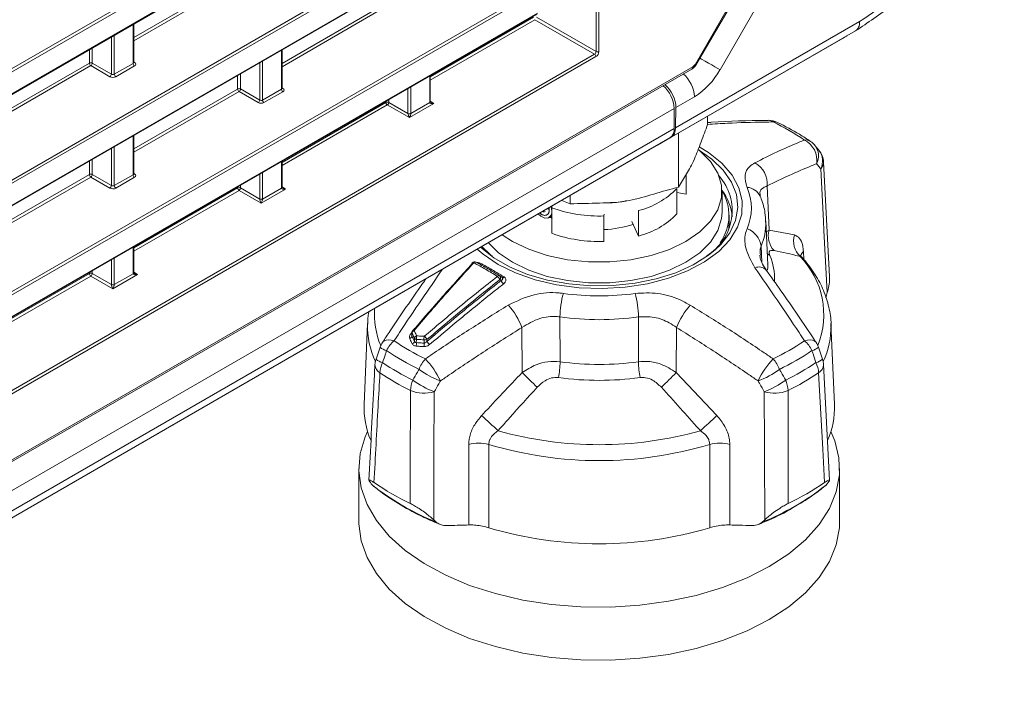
# Model space of a CAD drawing. Header units: millimetres. Extents: x 0 to 1118, y 0 to 864.
# Tile 88 of 156: x 1007 to 1031, y 293 to 309. Entities that reach past the tile are written whole.
import ezdxf

# ---------------------------------------------------------------- set-up
doc = ezdxf.new("R2010")
doc.units = ezdxf.units.MM

msp = doc.modelspace()

# ---------------------------------------------------------------- linework, layer by layer
at = {"color": 9, "linetype": 'Continuous', "lineweight": 0}
for p, q in [((876.84, 232.82), (1024.903, 318.295)), ((1024.938, 318.234), (876.875, 232.759)), ((876.875, 232.227), (1024.938, 317.702)), ((1023.704, 308.069), (1027.391, 314.455)), ((1027.822, 314.025), (1024.303, 307.93)), ((962.027, 279.273), (1019.621, 312.521)), ((1019.656, 312.461), (962.05, 279.205)), ((962.412, 278.882), (1019.656, 311.928)), ((1009.974, 308.716), (1012.513, 310.182)), ((1012.548, 310.122), (1009.974, 308.636)), ((1021.272, 308.372), (1021.272, 310.08)), ((1021.342, 310.081), (1021.342, 308.373)), ((1019.632, 309.722), (962.412, 276.691)), ((962.483, 276.812), (1019.597, 309.783)), ((1013.598, 308.084), (1016.137, 309.55)), ((1016.172, 309.49), (1013.598, 308.004)), ((961.961, 275.898), (1019.842, 309.312)), ((1009.959, 308.085), (1009.959, 309.038)), ((1017.221, 307.758), (1019.744, 309.214)), ((1019.779, 309.153), (1017.221, 307.677)), ((1021.237, 308.311), (1019.779, 309.153)), ((1019.814, 309.214), (1021.272, 308.372)), ((1023.216, 306.51), (1027.715, 309.107)), ((1009.498, 308.772), (1009.498, 307.819)), ((1009.428, 307.82), (1009.428, 308.731)), ((880.506, 227.069), (1021.237, 308.311)), ((1008.889, 308.09), (1008.889, 308.42)), ((1008.959, 308.46), (1008.959, 308.091)), ((1013.583, 307.453), (1013.583, 308.406)), ((1021.271, 308.25), (880.541, 227.008)), ((1006.35, 306.624), (1008.889, 308.09)), ((1008.924, 308.03), (1006.35, 306.544)), ((1009.393, 307.759), (1008.924, 308.03)), ((1008.959, 308.091), (1009.428, 307.82)), ((1009.498, 307.819), (1009.959, 308.085)), ((1009.994, 308.024), (1009.533, 307.758)), ((1009.974, 308.12), (1009.995, 308.106)), ((1013.052, 307.188), (1013.052, 308.099)), ((1013.122, 308.14), (1013.122, 307.187)), ((878.171, 224.025), (1023.641, 308.003)), ((1012.513, 307.458), (1012.513, 307.788)), ((1012.583, 307.828), (1012.583, 307.459)), ((1017.207, 307.127), (1017.207, 307.774)), ((1009.974, 305.992), (1012.513, 307.458)), ((1012.548, 307.397), (1009.974, 305.911)), ((1013.017, 307.127), (1012.548, 307.397)), ((1012.583, 307.459), (1013.052, 307.188)), ((1013.122, 307.187), (1013.583, 307.453)), ((1013.618, 307.392), (1013.157, 307.126)), ((1013.598, 307.488), (1013.619, 307.474)), ((1016.676, 306.861), (1016.676, 307.467)), ((1016.746, 307.508), (1016.746, 306.861)), ((1013.598, 305.665), (1016.137, 307.131)), ((1016.172, 307.071), (1013.598, 305.585)), ((1016.137, 307.131), (1016.137, 307.156)), ((1016.711, 306.759), (1016.172, 307.071)), ((1016.207, 307.196), (1016.207, 307.132)), ((1016.207, 307.132), (1016.676, 306.861)), ((1017.311, 307.105), (1016.711, 306.759)), ((1016.746, 306.86), (1017.207, 307.126)), ((1017.221, 307.161), (1017.311, 307.105)), ((1023.678, 307.27), (1023.224, 307.008)), ((878.808, 223.639), (1023.181, 306.984)), ((878.808, 223.145), (1023.181, 306.49)), ((878.704, 222.916), (1023.078, 306.261)), ((1009.959, 305.361), (1009.959, 306.314)), ((1009.428, 305.096), (1009.428, 306.007)), ((1009.498, 306.048), (1009.498, 305.095)), ((1008.889, 305.366), (1008.889, 305.696)), ((1008.959, 305.736), (1008.959, 305.367)), ((1013.583, 305.035), (1013.583, 305.682)), ((1009.974, 305.396), (1009.995, 305.382)), ((1013.052, 304.769), (1013.052, 305.375)), ((1013.122, 305.416), (1013.122, 304.769)), ((1006.35, 303.9), (1008.889, 305.366)), ((1008.924, 305.305), (1006.35, 303.819)), ((1009.393, 305.035), (1008.924, 305.305)), ((1008.959, 305.367), (1009.428, 305.096)), ((1009.498, 305.095), (1009.959, 305.361)), ((1009.994, 305.3), (1009.533, 305.034)), ((1009.974, 303.573), (1012.513, 305.039)), ((1012.548, 304.978), (1009.974, 303.492)), ((1012.513, 305.039), (1012.513, 305.064)), ((1013.087, 304.667), (1012.548, 304.978)), ((1012.583, 305.104), (1012.583, 305.04)), ((1012.583, 305.04), (1013.052, 304.769)), ((1013.687, 305.013), (1013.087, 304.667)), ((1013.122, 304.768), (1013.583, 305.034)), ((1013.598, 305.069), (1013.687, 305.013)), ((1025.455, 305.087), (1025.504, 304.011)), ((1025.433, 303.963), (1025.504, 304.011)), ((1025.504, 304.011), (1026.126, 303.889)), ((1009.959, 302.943), (1009.959, 303.589)), ((1025.308, 303.615), (1025.326, 303.216)), ((1026.342, 303.488), (1026.352, 303.29)), ((1009.428, 302.677), (1009.428, 303.283)), ((1009.498, 303.323), (1009.498, 302.677)), ((1026.26, 303.365), (1026.294, 303.351)), ((1008.889, 302.947), (1008.889, 302.972)), ((1008.959, 303.012), (1008.959, 302.948)), ((1009.974, 302.977), (1010.063, 302.921)), ((1006.35, 301.481), (1008.889, 302.947)), ((1008.924, 302.886), (1006.35, 301.4)), ((1009.463, 302.575), (1008.924, 302.886)), ((1008.959, 302.948), (1009.428, 302.677)), ((1010.063, 302.921), (1009.463, 302.575)), ((1009.498, 302.676), (1009.959, 302.942)), ((1018.952, 302.775), (1018.922, 302.798)), ((1020.391, 301.886), (1020.394, 300.79)), ((1022.309, 300.79), (1022.312, 301.886)), ((1019.468, 300.527), (1019.461, 301.627)), ((1023.242, 301.627), (1023.235, 300.527)), ((1016.745, 301.475), (1016.77, 301.504)), ((1016.774, 301.497), (1016.77, 301.419)), ((1016.834, 301.284), (1016.836, 301.364)), ((1016.883, 301.337), (1016.88, 301.257)), ((1017.07, 301.246), (1017.069, 301.327)), ((1017.14, 301.334), (1017.14, 301.289)), ((1023.235, 300.527), (1024.227, 299.473)), ((1018.162, 296.8), (1018.16, 298.765)), ((1024.543, 298.765), (1024.541, 296.8))]:
    msp.add_line(p, q, dxfattribs=at)
at = {"color": 7, "linetype": 'Continuous', "lineweight": 15}
for p, q in [((876.864, 232.204), (1024.927, 317.679)), ((1023.723, 308.057), (1027.411, 314.444)), ((962.467, 278.897), (1019.646, 311.906)), ((961.987, 275.896), (1019.831, 309.289)), ((1009.974, 308.106), (1009.974, 309.046)), ((1027.612, 308.878), (1023.108, 306.278)), ((1027.403, 308.757), (1027.612, 308.878)), ((1022.8, 306.101), (1027.309, 308.703)), ((1013.598, 307.474), (1013.598, 308.414)), ((878.145, 223.968), (1023.615, 307.946)), ((1017.221, 307.148), (1017.221, 307.782)), ((1023.181, 306.984), (1023.181, 306.49)), ((1023.224, 307.008), (1023.216, 306.51)), ((1024.001, 306.794), (1024.001, 306.592)), ((1023.291, 306.384), (1023.291, 305.062)), ((1009.974, 305.382), (1009.974, 306.322)), ((1023.078, 306.261), (1022.754, 306.074)), ((1022.779, 306.088), (1023.108, 306.278)), ((1022.79, 306.094), (1022.8, 306.101)), ((878.381, 222.729), (1022.754, 306.074)), ((1022.779, 306.088), (1022.79, 306.094)), ((1026.718, 305.96), (1026.618, 306.08)), ((1013.598, 305.056), (1013.598, 305.69)), ((1026.98, 302.877), (1026.833, 305.669)), ((1023.473, 305.365), (1023.473, 304.89)), ((1023.477, 304.957), (1023.477, 305.371)), ((1023.247, 304.402), (1023.247, 305.024)), ((1023.473, 304.89), (1023.247, 304.925)), ((1023.477, 304.957), (1023.473, 304.89)), ((1024.352, 304.447), (1024.352, 304.957)), ((1020.435, 304.735), (1020.642, 304.652)), ((1020.642, 304.854), (1020.642, 304.652)), ((1020.089, 304.535), (1020.128, 304.513)), ((1020.174, 304.585), (1020.195, 304.477)), ((1020.175, 304.585), (1020.195, 304.474)), ((1020.191, 304.552), (1020.191, 303.93)), ((1022.312, 304.485), (1022.312, 303.863)), ((1020.092, 304.302), (1020.141, 304.314)), ((1020.158, 304.321), (1020.199, 304.296)), ((1020.16, 304.321), (1020.191, 304.339)), ((1021.467, 304.354), (1021.468, 304.395)), ((1021.467, 303.732), (1021.467, 304.354)), ((1022.312, 303.863), (1022.146, 304.222)), ((1024.527, 304.192), (1024.527, 304.373)), ((1025.468, 303.16), (1025.422, 304.228)), ((1009.974, 302.964), (1009.974, 303.598)), ((1018.343, 303.224), (1018.339, 303.226)), ((1025.468, 303.16), (1025.466, 303.188)), ((1018.977, 302.846), (1018.921, 302.889)), ((1026.885, 302.353), (1026.923, 302.48)), ((1015.688, 301.726), (1015.603, 299.744)), ((1027.1, 299.744), (1027.015, 301.726)), ((1027.015, 301.726), (1027.016, 301.686)), ((1016.77, 301.512), (1016.767, 301.443)), ((1015.996, 301.146), (1015.897, 300.853)), ((1026.807, 300.853), (1026.707, 301.146)), ((1026.981, 297.895), (1026.833, 300.719)), ((1015.478, 298.18), (1015.478, 296.883)), ((1027.225, 296.883), (1027.225, 298.18)), ((1015.818, 297.764), (1015.78, 297.809)), ((1015.818, 297.764), (1015.887, 297.71)), ((1015.833, 297.752), (1015.912, 297.69)), ((1026.923, 297.809), (1026.885, 297.764)), ((1017.306, 296.928), (1017.377, 296.864)), ((1025.326, 296.864), (1025.397, 296.928))]:
    msp.add_line(p, q, dxfattribs=at)
at = {"color": 9, "linetype": 'Continuous', "lineweight": 0, "flags": 128}
for points in [[(1023.704, 308.069), (1023.714, 308.063), (1023.721, 308.059), (1023.723, 308.057), (1023.723, 308.057)], [(1024.303, 307.93), (1024.247, 307.962), (1024.18, 308.001), (1024.104, 308.045), (1024.022, 308.092), (1023.938, 308.141), (1023.853, 308.19), (1023.813, 308.213)], [(1023.827, 305.935), (1024.101, 305.743), (1024.383, 305.474), (1024.586, 305.182), (1024.706, 304.875), (1024.739, 304.561), (1024.684, 304.247), (1024.543, 303.943), (1024.319, 303.656), (1024.184, 303.526)], [(1026.923, 302.48), (1026.844, 303.995), (1026.831, 304.227), (1026.764, 305.51)], [(1024.52, 304.05), (1024.528, 304.231), (1024.528, 304.248)], [(1025.456, 303.434), (1025.485, 303.409), (1025.52, 303.385)], [(1025.467, 303.033), (1025.469, 303.101), (1025.468, 303.16)], [(1019.027, 302.863), (1019.02, 302.857), (1019.012, 302.852), (1019.004, 302.848), (1018.997, 302.845), (1018.99, 302.844), (1018.983, 302.845), (1018.977, 302.846), (1018.972, 302.849)], [(1016.335, 301.303), (1016.264, 301.319), (1016.199, 301.324), (1016.143, 301.318), (1016.096, 301.302), (1016.062, 301.276), (1016.051, 301.262)], [(1026.651, 301.262), (1026.641, 301.276), (1026.607, 301.302), (1026.561, 301.318), (1026.504, 301.324), (1026.439, 301.319), (1026.368, 301.303)], [(1026.857, 297.837), (1026.813, 298.654), (1026.713, 300.519)], [(1016.731, 297.326), (1016.733, 298.167), (1016.738, 300.087)], [(1017.319, 300.058), (1017.312, 298.493), (1017.307, 297.172), (1017.306, 296.928)], [(1025.397, 296.928), (1025.391, 298.493), (1025.39, 298.733), (1025.384, 300.058)], [(1018.653, 298.77), (1018.652, 297.846), (1018.651, 296.732)], [(1024.052, 296.732), (1024.051, 297.846), (1024.051, 298.77)]]:
    msp.add_lwpolyline(points, dxfattribs=at)
at = {"color": 7, "linetype": 'Continuous', "lineweight": 15, "flags": 128}
for points in [[(1018.877, 303.171), (1019.306, 302.96), (1019.788, 302.792), (1020.31, 302.671), (1020.86, 302.599), (1021.422, 302.58), (1021.982, 302.612), (1022.527, 302.697), (1023.04, 302.83), (1023.51, 303.009), (1023.924, 303.23), (1024.272, 303.486), (1024.543, 303.771), (1024.732, 304.077), (1024.834, 304.397), (1024.845, 304.722), (1024.766, 305.044), (1024.599, 305.354), (1024.347, 305.645), (1024.018, 305.909), (1023.797, 306.046)], [(1018.981, 303.896), (1019.229, 303.733), (1019.629, 303.539), (1020.082, 303.388), (1020.573, 303.285), (1021.088, 303.232), (1021.611, 303.232), (1022.126, 303.284), (1022.617, 303.387), (1023.071, 303.538), (1023.471, 303.732), (1023.808, 303.963), (1024.07, 304.224), (1024.249, 304.508), (1024.34, 304.805), (1024.34, 305.107), (1024.25, 305.404), (1024.071, 305.688), (1023.81, 305.949), (1023.789, 305.967)], [(1018.644, 303.701), (1018.893, 303.454), (1019.229, 303.223), (1019.629, 303.029), (1020.082, 302.878), (1020.573, 302.774), (1021.088, 302.722), (1021.611, 302.721), (1022.126, 302.774), (1022.617, 302.877), (1023.071, 303.027), (1023.471, 303.221), (1023.808, 303.452), (1024.07, 303.714), (1024.249, 303.997), (1024.34, 304.295), (1024.352, 304.447)], [(1020.191, 304.421), (1020.174, 304.371), (1020.114, 304.309), (1020.025, 304.301), (1019.923, 304.347), (1019.859, 304.403)], [(1024.527, 304.192), (1024.52, 304.075), (1024.516, 304.041)], [(1018.369, 303.542), (1018.512, 303.419), (1018.877, 303.171)], [(1024.184, 303.526), (1024.019, 303.394), (1023.649, 303.162), (1023.22, 302.968), (1022.742, 302.816), (1022.229, 302.711), (1021.692, 302.654), (1021.147, 302.648), (1020.607, 302.692), (1020.087, 302.785), (1019.599, 302.926), (1019.156, 303.11), (1018.771, 303.333), (1018.452, 303.588), (1018.451, 303.589)], [(1018.48, 303.607), (1018.696, 303.407), (1018.738, 303.374)], [(1025.505, 295.782), (1024.963, 295.505), (1024.366, 295.269), (1023.724, 295.078), (1023.046, 294.933), (1022.342, 294.837), (1021.623, 294.792), (1020.9, 294.799), (1020.184, 294.856), (1019.485, 294.964), (1018.815, 295.121), (1018.183, 295.324), (1017.599, 295.571), (1017.072, 295.857), (1016.61, 296.178), (1016.22, 296.53), (1015.908, 296.906), (1015.678, 297.302), (1015.534, 297.711), (1015.479, 298.127), (1015.512, 298.544), (1015.634, 298.956), (1015.69, 299.083)], [(1027.013, 299.083), (1027.108, 298.854), (1027.208, 298.44), (1027.219, 298.023), (1027.141, 297.608), (1026.976, 297.201), (1026.725, 296.81), (1026.393, 296.439), (1025.984, 296.095), (1025.505, 295.782)], [(1025.505, 294.486), (1024.963, 294.209), (1024.366, 293.973), (1023.724, 293.781), (1023.046, 293.637), (1022.342, 293.541), (1021.623, 293.496), (1020.9, 293.502), (1020.184, 293.56), (1019.485, 293.668), (1018.815, 293.825), (1018.183, 294.028), (1017.599, 294.275), (1017.072, 294.561), (1016.61, 294.882), (1016.22, 295.233), (1015.908, 295.61), (1015.678, 296.006), (1015.534, 296.415), (1015.479, 296.831), (1015.478, 296.883)], [(1027.225, 296.883), (1027.219, 296.727), (1027.141, 296.312), (1026.976, 295.905), (1026.725, 295.514), (1026.393, 295.143), (1025.984, 294.798), (1025.505, 294.486)]]:
    msp.add_lwpolyline(points, dxfattribs=at)
at = {"color": 9, "linetype": 'Continuous', "lineweight": 0}
for centre, radius, start, end in [((1021.195, 308.247), 0.077, 2.6523, 56.7703), ((1021.307, 308.441), 0.077, 243.2338, 297.3435), ((1008.924, 308.022), 0.077, 63.2338, 117.3435), ((1008.966, 308.094), 0.077, 182.6523, 236.7703), ((1008.88, 308.096), 0.0793, 303.5222, 356.4778), ((1010.036, 308.089), 0.077, 182.6523, 236.7703), ((1009.98, 308.13), 0.0278, 257.7331, 303.5435), ((1009.349, 307.825), 0.0793, 303.5222, 356.4778), ((1009.575, 307.823), 0.077, 182.6523, 236.7703), ((1022.894, 307.23), 0.785, 2.9812, 49.2907), ((1022.723, 308.8), 1.803, 301.9547, 331.1444), ((1012.548, 307.39), 0.077, 63.2338, 117.3435), ((1012.59, 307.462), 0.077, 182.6523, 236.7703), ((1012.504, 307.464), 0.0793, 303.5222, 356.4778), ((1013.66, 307.457), 0.077, 182.6523, 236.7703), ((1013.603, 307.498), 0.0278, 257.7331, 303.5435), ((1012.973, 307.193), 0.0793, 303.5222, 356.4778), ((1013.199, 307.191), 0.077, 182.6523, 236.7703), ((1016.172, 307.063), 0.077, 63.2338, 117.3435), ((1016.214, 307.135), 0.077, 182.6523, 236.7703), ((1016.128, 307.137), 0.0793, 303.5222, 356.4778), ((1017.197, 307.15), 0.024, 292.8092, 355.8707), ((1016.711, 306.93), 0.077, 243.2338, 297.3435), ((1016.711, 306.93), 0.0782, 243.1075, 296.3301), ((1025.482, 306.496), 0.197, 52.5718, 90.1545), ((1025.641, 306.495), 0.162, 65.1502, 103.8545), ((1022.896, 301.081), 6.194, 55.9072, 64.0982), ((1026.394, 305.987), 0.225, 57.0858, 96.731), ((1026.108, 305.711), 0.563, 351.6816, 62.4416), ((1026.287, 305.82), 0.423, 333.1807, 38.2834), ((1026.387, 305.701), 0.423, 333.1387, 38.0808), ((1024.88, 305.145), 0.578, 354.194, 61.3648), ((1026.622, 305.667), 0.211, 312.1201, 0.6731), ((1008.924, 305.298), 0.077, 63.2338, 117.3435), ((1009.98, 305.406), 0.0278, 257.7331, 303.5435), ((1008.966, 305.37), 0.077, 182.6523, 236.7703), ((1008.88, 305.372), 0.0793, 303.5222, 356.4778), ((1010.036, 305.365), 0.077, 182.6523, 236.7703), ((1009.349, 305.101), 0.0793, 303.5222, 356.4778), ((1009.575, 305.099), 0.077, 182.6523, 236.7703), ((1012.548, 304.971), 0.077, 63.2338, 117.3435), ((1012.59, 305.043), 0.077, 182.6523, 236.7703), ((1012.504, 305.045), 0.0793, 303.5222, 356.4778), ((1013.574, 305.058), 0.024, 292.8092, 355.8707), ((1021.828, 306.404), 1.979, 284.1767, 315.818), ((1023.79, 304.546), 1.279, 336.6795, 23.3205), ((1024.939, 304.672), 0.382, 25.5481, 86.1693), ((1013.087, 304.838), 0.077, 243.2338, 297.3435), ((1013.087, 304.838), 0.0782, 243.1075, 296.3301), ((1021.335, 307.724), 3.372, 250.1635, 272.2504), ((1024.005, 304.174), 1.418, 336.7792, 1.2536), ((1024.8, 303.555), 0.512, 6.7445, 71.2695), ((1026.008, 303.864), 0.525, 163.7645, 222.7135), ((1026.612, 303.734), 0.51, 162.3, 226.4628), ((1026.499, 303.321), 0.229, 133.1879, 165.4135), ((1018.267, 303.181), 0.0355, 57.2865, 122.3999), ((1018.323, 303.182), 0.0469, 70.5007, 142.3654), ((1024.153, 302.806), 1.485, 358.5422, 22.9408), ((1024.8, 301.944), 2.038, 338.2196, 44.2207), ((1018.391, 303.251), 0.069, 286.6329, 315.0313), ((1025.255, 302.858), 0.249, 44.3519, 113.1744), ((1008.924, 302.879), 0.077, 63.2338, 117.3435), ((1008.966, 302.951), 0.077, 182.6523, 236.7703), ((1008.88, 302.953), 0.0793, 303.5222, 356.4778), ((1009.95, 302.966), 0.024, 292.8092, 355.8707), ((1018.898, 302.85), 0.0468, 69.7013, 142.3221), ((1018.74, 302.723), 0.197, 22.3477, 51.9808), ((1018.874, 302.843), 0.0661, 317.1426, 44.0374), ((1019.134, 302.849), 0.196, 202.1997, 231.7292), ((1009.463, 302.746), 0.077, 243.2338, 297.3435), ((1009.463, 302.746), 0.0782, 243.1075, 296.3301), ((1022.711, 301.842), 2.321, 164.5468, 178.9226), ((1021.352, 308.769), 6.37, 262.0829, 277.9171), ((1019.992, 301.842), 2.321, 1.0774, 15.4532), ((1017.771, 301.942), 1.915, 175.4173, 203.2084), ((1017.831, 301.012), 1.742, 20.6658, 41.8125), ((1024.872, 301.012), 1.742, 138.1875, 159.3342), ((1021.352, 308.795), 6.976, 262.0829, 277.9171), ((1017.686, 301.655), 1.999, 178.2747, 205.4043), ((1016.854, 301.479), 0.0822, 109.7444, 167.2289), ((1016.806, 301.526), 0.036, 55.8034, 120.3036), ((1025.015, 301.656), 2.002, 334.6039, 0.8591), ((1016.859, 300.719), 0.785, 131.8926, 154.0396), ((1019.807, 306.432), 6.194, 235.9072, 244.0982), ((1016.69, 301.437), 0.0821, 289.9626, 347.345), ((1016.772, 301.532), 0.0623, 244.1509, 266.9711), ((1016.798, 301.511), 0.0281, 177.9264, 210.7588), ((1016.753, 301.303), 0.0823, 289.6447, 346.8566), ((1016.916, 301.345), 0.0824, 109.429, 166.7443), ((1016.893, 301.408), 0.0715, 217.7645, 262.2408), ((1017.076, 301.367), 0.195, 163.2847, 188.7932), ((1017.265, 301.355), 0.198, 163.1131, 188.1704), ((1017.092, 301.451), 0.127, 259.4816, 292.0425), ((1016.943, 301.238), 0.22, 25.93, 52.6595), ((1017.338, 301.384), 0.22, 205.916, 232.5102), ((1022.896, 306.432), 6.194, 295.9018, 304.0928), ((1025.844, 300.719), 0.785, 25.9604, 48.1074), ((1016.246, 301.428), 0.378, 228.3437, 255.8566), ((1019.751, 306.377), 6.418, 235.9072, 244.0982), ((1016.687, 301.228), 0.196, 343.3381, 8.6752), ((1016.873, 301.218), 0.199, 343.1605, 8.0444), ((1022.952, 306.377), 6.418, 295.9018, 304.0928), ((1026.458, 301.426), 0.375, 284.0858, 311.7571), ((1016.149, 301.137), 0.381, 228.2317, 255.9051), ((1017.788, 300.274), 0.903, 139.5265, 158.599), ((1015.597, 299.44), 2.069, 25.1947, 43.3537), ((1027.106, 299.44), 2.069, 136.6463, 154.8053), ((1024.915, 300.274), 0.903, 21.401, 40.4735), ((1026.554, 301.138), 0.381, 284.1008, 311.758), ((1016.112, 300.729), 0.243, 182.3217, 239.828), ((1016.619, 300.486), 0.63, 153.3324, 176.9704), ((1019.709, 306.243), 6.582, 236.2871, 243.7182), ((1018.201, 302.292), 2.103, 233.4151, 249.6369), ((1018.01, 300.836), 2.384, 349.5263, 358.8746), ((1021.352, 307.781), 7.056, 262.1993, 277.8007), ((1024.693, 300.836), 2.384, 181.1254, 190.4737), ((1024.502, 302.292), 2.103, 290.3631, 306.5849), ((1022.994, 306.243), 6.582, 296.2818, 303.7129), ((1026.084, 300.486), 0.63, 3.0296, 26.6676), ((1026.596, 300.726), 0.237, 299.4211, 358.4292), ((1019.689, 306.062), 6.664, 236.2871, 243.7182), ((1017.492, 300.053), 0.755, 157.4543, 177.3638), ((1018.046, 302.024), 2.096, 233.3634, 249.7148), ((1030.478, 311.329), 15.425, 224.4562, 226.3617), ((1021.352, 307.681), 7.346, 262.1993, 277.8007), ((1012.225, 311.329), 15.425, 313.6383, 315.5438), ((1024.657, 302.024), 2.096, 290.2852, 306.6366), ((1025.211, 300.053), 0.755, 2.6362, 22.5457), ((1023.014, 306.062), 6.664, 296.2818, 303.7129), ((1017.069, 300.865), 0.845, 246.9792, 287.222), ((1025.634, 300.865), 0.845, 252.778, 293.0208), ((826.211, 89.208), 284.917, 47.45041, 47.56041), ((1216.493, 89.208), 284.917, 132.43959, 132.54959), ((1021.352, 307.889), 9.127, 254.2817, 285.7183), ((1018.415, 297.933), 0.87, 74.1774, 107.0808), ((1021.352, 307.726), 9.354, 253.2299, 286.7701), ((1024.288, 297.933), 0.87, 72.9192, 105.8226), ((1019.792, 302.855), 6.459, 232.8017, 248.0458), ((1022.936, 302.804), 6.402, 291.9174, 308.0773)]:
    msp.add_arc(centre, radius, start, end, dxfattribs=at)
at = {"color": 7, "linetype": 'Continuous', "lineweight": 15}
for centre, radius, start, end in [((1023.58, 307.996), 0.0617, 305.0752, 6.237), ((1022.408, 306.948), 0.775, 2.6502, 49.6217), ((1017.197, 307.149), 0.0246, 293.8659, 356.8255), ((1025.489, 306.193), 0.5, 63.9361, 90.8084), ((1022.931, 306.465), 0.252, 305.698, 5.6204), ((1026.235, 305.763), 0.5, 39.7694, 55.7312), ((1026.334, 305.643), 0.5, 3.011, 39.6659), ((1023.313, 304.484), 1.286, 301.1497, 41.2295), ((1013.573, 305.057), 0.0246, 293.8659, 356.8255), ((1023.376, 304.372), 1.146, 324.0613, 32.6714), ((1023.349, 304.218), 1.257, 5.0794, 37.9002), ((1021.828, 305.782), 1.979, 284.1767, 315.818), ((1021.335, 307.102), 3.372, 250.1635, 272.2504), ((1021.368, 306.607), 2.588, 272.1871, 288.2596), ((1018.265, 303.197), 0.0219, 142.2103, 201.2498), ((1018.303, 303.16), 0.075, 61.6676, 137.6222), ((1009.949, 302.965), 0.0246, 293.8659, 356.8255), ((1018.875, 302.83), 0.075, 52.2544, 58.3893), ((1016.845, 301.509), 0.075, 139.4566, 177.2381), ((1016.468, 300.985), 0.5, 146.318, 161.2566), ((1026.235, 300.985), 0.5, 18.7434, 33.682), ((1016.369, 300.693), 0.5, 161.2781, 177.005), ((1026.334, 300.693), 0.5, 2.995, 18.7219), ((1017.587, 299.665), 1.985, 177.7087, 203.4088), ((1025.114, 299.665), 1.987, 336.1435, 2.2862), ((1019.664, 303.428), 6.77, 235.6744, 244.331), ((1023.039, 303.428), 6.77, 295.669, 304.3256), ((1021.352, 305.848), 9.508, 253.501, 286.499)]:
    msp.add_arc(centre, radius, start, end, dxfattribs=at)
at = {"color": 9, "linetype": 'Continuous', "lineweight": 0}
for centre, major_axis, ratio, start_param, end_param in [((1021.236, 308.352), (0.025, 0.0433), 0.598058, 3.92706, 5.497552), ((1021.271, 308.332), (0.05, 0.0866), 0.577557, 3.927062, 5.497554), ((1009.924, 308.107), (0.05, -0.0016), 0.597067, 5.516493, 6.301891), ((1009.923, 308.066), (0.1, -0.0015), 0.587275, 5.506822, 7.060165), ((1023.641, 308.105), (0.062, 0.108), 0.577454, 3.926846, 4.712118), ((1009.463, 307.841), (0.05, -0.0016), 0.597067, 3.96315, 5.516493), ((1009.462, 307.8), (0.1, -0.0015), 0.587275, 3.953479, 5.506822), ((1013.548, 307.475), (0.05, -0.0016), 0.597067, 5.516493, 6.301891), ((1013.547, 307.434), (0.1, -0.0015), 0.587275, 5.506822, 7.060165), ((1013.086, 307.168), (0.1, -0.0015), 0.587275, 3.953479, 5.506822), ((1013.087, 307.209), (0.05, -0.0016), 0.597067, 3.96315, 5.516493), ((1017.278, 307.168), (0.05, 0.0866), 0.577206, 2.356266, 2.373414), ((1017.312, 307.146), (0.105, 0.022), 0.37036, 3.074089, 4.627432), ((1017.312, 307.146), (0.104, -0.026), 0.370355, 3.98268, 4.797257), ((1016.64, 306.841), (0.025, 0.0433), 0.598058, 5.480403, 5.497552), ((1016.712, 306.8), (-0.0316, 0.0733), 0.234228, 0.498251, 2.051594), ((1016.712, 306.8), (0.0303, 0.0731), 0.214473, 4.217188, 5.770531), ((1016.675, 306.821), (0.05, 0.0866), 0.577557, 5.480405, 5.497554), ((1009.924, 305.383), (0.05, -0.0016), 0.597067, 5.516493, 6.301891), ((1009.923, 305.342), (0.1, -0.0015), 0.587275, 5.506822, 7.060165), ((1009.462, 305.076), (0.1, -0.0015), 0.587275, 3.953479, 5.506822), ((1009.463, 305.117), (0.05, -0.0016), 0.597067, 3.96315, 5.516493), ((1013.654, 305.076), (0.05, 0.0866), 0.577206, 2.356266, 2.373414), ((1013.688, 305.054), (0.105, 0.022), 0.37036, 3.074089, 4.627432), ((1013.688, 305.054), (0.104, -0.026), 0.370355, 3.98268, 4.797257), ((1013.016, 304.749), (0.025, 0.0433), 0.598058, 5.480403, 5.497552), ((1013.088, 304.707), (-0.0316, 0.0733), 0.234228, 0.498251, 2.051594), ((1013.088, 304.707), (0.0303, 0.0731), 0.214473, 4.217188, 5.770531), ((1013.051, 304.729), (0.05, 0.0866), 0.577557, 5.480405, 5.497554), ((1010.03, 302.984), (0.05, 0.0866), 0.577206, 2.356266, 2.373414), ((1010.064, 302.962), (0.105, 0.022), 0.37036, 3.074089, 4.627432), ((1010.064, 302.962), (0.104, -0.026), 0.370355, 3.98268, 4.797257), ((1009.392, 302.657), (0.025, 0.0433), 0.598058, 5.480403, 5.497552), ((1009.464, 302.615), (-0.0316, 0.0733), 0.234228, 0.498251, 2.051594), ((1009.464, 302.615), (0.0303, 0.0731), 0.214473, 4.217188, 5.770531), ((1009.427, 302.637), (0.05, 0.0866), 0.577557, 5.480405, 5.497554)]:
    msp.add_ellipse(centre, major_axis=major_axis, ratio=ratio, start_param=start_param, end_param=end_param, dxfattribs=at)
at = {"color": 7, "linetype": 'Continuous', "lineweight": 15}
for centre, start_param, end_param in [((1022.87, 307.212), 3.93611, 5.274), ((1022.863, 306.714), 3.150712, 3.93611)]:
    msp.add_ellipse(centre, major_axis=(-0.243, 0.437), ratio=0.587367, start_param=start_param, end_param=end_param, dxfattribs=at)
for points, knots in [([(1031.251, 315.181), (1031.247, 315.039), (1031.237, 314.656), (1031.133, 313.985), (1030.911, 313.188), (1030.59, 312.379), (1030.179, 311.578), (1029.685, 310.813), (1029.121, 310.115), (1028.434, 309.421), (1027.914, 309.078), (1027.612, 308.878)], [0, 0, 0, 0, 0.063881, 0.171582, 0.282525, 0.390047, 0.500815, 0.616212, 0.727169, 0.841682, 1, 1, 1, 1]), ([(1027.309, 308.703), (1027.317, 308.708), (1027.347, 308.725), (1027.379, 308.744), (1027.399, 308.755), (1027.402, 308.757), (1027.402, 308.757), (1027.402, 308.757)], [0, 0, 0, 0, 0.245202, 0.817535, 0.960682, 0.992151, 1, 1, 1, 1]), ([(1009.975, 308.1), (1009.975, 308.1), (1009.975, 308.1), (1009.973, 308.104), (1009.974, 308.106), (1009.974, 308.106)], [0, 0, 0, 0, 0.251447, 0.972188, 1, 1, 1, 1]), ([(1023.615, 307.946), (1023.626, 307.953), (1023.662, 307.976), (1023.699, 308.017), (1023.719, 308.05), (1023.723, 308.057)], [0, 0, 0, 0, 0.263865, 0.839521, 1, 1, 1, 1]), ([(1013.599, 307.468), (1013.599, 307.468), (1013.599, 307.468), (1013.597, 307.472), (1013.598, 307.474), (1013.598, 307.474)], [0, 0, 0, 0, 0.251158, 0.971068, 1, 1, 1, 1]), ([(1017.236, 307.134), (1017.233, 307.136), (1017.228, 307.139), (1017.223, 307.145), (1017.221, 307.148), (1017.221, 307.148), (1017.221, 307.147)], [0, 0, 0, 0, 0.292767, 0.604407, 0.899175, 1, 1, 1, 1]), ([(1023.291, 305.062), (1023.355, 305.168), (1023.483, 305.379), (1023.667, 305.697), (1023.839, 306.169), (1023.947, 306.451), (1024.001, 306.592)], [0, 0, 0, 0, 0.271626, 0.542687, 0.771111, 1, 1, 1, 1]), ([(1025.482, 306.692), (1025.461, 306.692), (1025.002, 306.69), (1024.509, 306.675), (1024.031, 306.64), (1024.001, 306.637)], [0, 0, 0, 0, 0.0428802, 0.9412814, 1, 1, 1, 1]), ([(1026.517, 306.176), (1026.427, 306.235), (1026.175, 306.402), (1025.892, 306.548), (1025.709, 306.642)], [0, 0, 0, 0, 0.354346, 1, 1, 1, 1]), ([(1009.975, 305.376), (1009.975, 305.376), (1009.975, 305.376), (1009.973, 305.38), (1009.974, 305.382), (1009.974, 305.382)], [0, 0, 0, 0, 0.251158, 0.971068, 1, 1, 1, 1]), ([(1013.612, 305.042), (1013.609, 305.044), (1013.604, 305.047), (1013.599, 305.053), (1013.597, 305.056), (1013.598, 305.055), (1013.598, 305.055)], [0, 0, 0, 0, 0.292767, 0.604407, 0.899175, 1, 1, 1, 1]), ([(1020.642, 304.652), (1020.88, 304.657), (1021.357, 304.667), (1022.044, 304.694), (1022.687, 304.895), (1023.09, 305.006), (1023.291, 305.062)], [0, 0, 0, 0, 0.271626, 0.542687, 0.771111, 1, 1, 1, 1]), ([(1022.022, 304.726), (1022.004, 304.722), (1021.86, 304.692), (1021.666, 304.673), (1021.494, 304.674), (1021.458, 304.675)], [0, 0, 0, 0, 0.099715, 0.813913, 1, 1, 1, 1]), ([(1025.285, 304.834), (1025.28, 304.854), (1025.275, 304.875), (1025.274, 304.865), (1025.274, 304.864)], [0, 0, 0, 0, 0.959406, 1, 1, 1, 1]), ([(1025.414, 304.199), (1025.412, 304.276), (1025.409, 304.471), (1025.346, 304.683), (1025.292, 304.814), (1025.284, 304.836)], [0, 0, 0, 0, 0.3543519, 0.8944729, 1, 1, 1, 1]), ([(1020.122, 304.554), (1020.123, 304.548), (1020.131, 304.519), (1020.129, 304.472), (1020.115, 304.42), (1020.084, 304.383), (1020.041, 304.366), (1019.988, 304.371), (1019.938, 304.391), (1019.909, 304.416), (1019.898, 304.425)], [0, 0, 0, 0, 0.038566, 0.178296, 0.320474, 0.465277, 0.612527, 0.762044, 0.914007, 1, 1, 1, 1]), ([(1020.128, 304.513), (1020.128, 304.493), (1020.127, 304.451), (1020.105, 304.405), (1020.07, 304.375), (1020.023, 304.365), (1019.968, 304.379), (1019.924, 304.4), (1019.902, 304.421), (1019.898, 304.425)], [0, 0, 0, 0, 0.15404, 0.310746, 0.470121, 0.63218, 0.79692, 0.964327, 1, 1, 1, 1]), ([(1020.028, 304.465), (1020.027, 304.465), (1020.019, 304.457), (1019.997, 304.454), (1019.974, 304.459), (1019.962, 304.462)], [0, 0, 0, 0, 0.04462, 0.520749, 1, 1, 1, 1]), ([(1020.189, 304.592), (1020.19, 304.587), (1020.19, 304.574), (1020.19, 304.56), (1020.191, 304.552)], [0, 0, 0, 0, 0.3770791, 1, 1, 1, 1]), ([(1020.14, 304.319), (1020.148, 304.319), (1020.172, 304.321), (1020.183, 304.345), (1020.191, 304.362)], [0, 0, 0, 0, 0.314592, 1, 1, 1, 1]), ([(1018.343, 303.224), (1018.39, 303.198), (1018.486, 303.146), (1018.677, 303.037), (1018.821, 302.95), (1018.917, 302.892)], [0, 0, 0, 0, 0.247452, 0.500009, 1, 1, 1, 1]), ([(1025.432, 303.034), (1025.431, 303.036), (1025.38, 303.1), (1025.32, 303.218), (1025.277, 303.345), (1025.278, 303.385), (1025.278, 303.399)], [0, 0, 0, 0, 0.011761, 0.4285554, 0.8047005, 1, 1, 1, 1]), ([(1026.295, 303.353), (1026.295, 303.354), (1026.271, 303.37), (1026.263, 303.404), (1026.264, 303.397), (1026.265, 303.395)], [0, 0, 0, 0, 0.0052094, 0.7649068, 1, 1, 1, 1]), ([(1027.014, 301.679), (1027.015, 301.689), (1027.024, 301.838), (1026.969, 302.127), (1026.845, 302.534), (1026.636, 302.925), (1026.44, 303.194), (1026.314, 303.332), (1026.295, 303.352)], [0, 0, 0, 0, 0.016365, 0.249572, 0.482544, 0.718059, 0.958173, 1, 1, 1, 1]), ([(1016.787, 301.538), (1016.81, 301.565), (1017.055, 301.851), (1017.539, 302.408), (1018.004, 302.923), (1018.245, 303.189)], [0, 0, 0, 0, 0.048839, 0.507853, 1, 1, 1, 1]), ([(1026.651, 301.262), (1026.638, 301.281), (1026.354, 301.713), (1025.948, 302.307), (1025.552, 302.863), (1025.431, 303.031)], [0, 0, 0, 0, 0.031433, 0.707061, 1, 1, 1, 1]), ([(1009.988, 302.95), (1009.986, 302.952), (1009.98, 302.955), (1009.975, 302.961), (1009.974, 302.964), (1009.974, 302.963), (1009.974, 302.963)], [0, 0, 0, 0, 0.292767, 0.604407, 0.899175, 1, 1, 1, 1]), ([(1017.122, 302.823), (1017.093, 302.782), (1016.797, 302.367), (1016.44, 301.847), (1016.115, 301.355), (1016.053, 301.261)], [0, 0, 0, 0, 0.0803505, 0.8236264, 1, 1, 1, 1]), ([(1026.975, 302.876), (1026.977, 302.854), (1026.991, 302.725), (1026.954, 302.591), (1026.923, 302.48)], [0, 0, 0, 0, 0.177192, 1, 1, 1, 1]), ([(1015.723, 302.015), (1015.719, 302.002), (1015.693, 301.903), (1015.695, 301.802), (1015.697, 301.713)], [0, 0, 0, 0, 0.1273713, 1, 1, 1, 1]), ([(1015.87, 300.719), (1015.86, 300.53), (1015.81, 299.588), (1015.761, 298.646), (1015.722, 297.893)], [0, 0, 0, 0, 0.201103, 1, 1, 1, 1]), ([(1015.846, 297.837), (1015.821, 297.854), (1015.772, 297.886), (1015.728, 297.906), (1015.712, 297.896), (1015.754, 297.843), (1015.78, 297.809)], [0, 0, 0, 0, 0.161654, 0.322164, 0.570665, 1, 1, 1, 1]), ([(1015.912, 297.69), (1015.943, 297.665), (1016.125, 297.52), (1016.502, 297.278), (1016.992, 297.011), (1017.329, 296.869), (1017.463, 296.813)], [0, 0, 0, 0, 0.072096, 0.420389, 0.769226, 1, 1, 1, 1]), ([(1026.17, 297.273), (1026.311, 297.358), (1026.562, 297.507), (1026.776, 297.678), (1026.869, 297.753)], [0, 0, 0, 0, 0.565196, 1, 1, 1, 1]), ([(1026.923, 297.809), (1026.951, 297.845), (1026.991, 297.896), (1026.974, 297.905), (1026.933, 297.888), (1026.882, 297.853), (1026.857, 297.837)], [0, 0, 0, 0, 0.455736, 0.663828, 0.840546, 1, 1, 1, 1]), ([(1017.306, 296.928), (1017.236, 296.988), (1017.133, 297.076), (1016.959, 297.196), (1016.836, 297.272), (1016.765, 297.309), (1016.731, 297.326)], [0, 0, 0, 0, 0.455736, 0.663828, 0.840546, 1, 1, 1, 1]), ([(1025.242, 296.813), (1025.326, 296.848), (1025.613, 296.968), (1025.928, 297.119), (1026.135, 297.251), (1026.17, 297.273)], [0, 0, 0, 0, 0.254313, 0.873516, 1, 1, 1, 1]), ([(1025.972, 297.326), (1025.938, 297.309), (1025.87, 297.274), (1025.741, 297.194), (1025.567, 297.074), (1025.463, 296.985), (1025.397, 296.928)], [0, 0, 0, 0, 0.161654, 0.322164, 0.570665, 1, 1, 1, 1]), ([(1017.377, 296.864), (1017.414, 296.838), (1017.48, 296.793), (1017.568, 296.788), (1017.607, 296.786)], [0, 0, 0, 0, 0.558816, 1, 1, 1, 1]), ([(1017.607, 296.786), (1017.638, 296.787), (1017.748, 296.789), (1017.933, 296.793), (1018.087, 296.798), (1018.162, 296.8)], [0, 0, 0, 0, 0.168844, 0.594697, 1, 1, 1, 1]), ([(1018.651, 296.732), (1018.601, 296.745), (1018.5, 296.773), (1018.335, 296.797), (1018.224, 296.802), (1018.17, 296.801), (1018.162, 296.8)], [0, 0, 0, 0, 0.312228, 0.624137, 0.944904, 1, 1, 1, 1]), ([(1024.541, 296.8), (1024.49, 296.8), (1024.388, 296.8), (1024.211, 296.775), (1024.104, 296.746), (1024.052, 296.732)], [0, 0, 0, 0, 0.336652, 0.673851, 1, 1, 1, 1]), ([(1024.541, 296.8), (1024.617, 296.798), (1024.802, 296.792), (1024.987, 296.788), (1025.096, 296.786)], [0, 0, 0, 0, 0.4060816, 1, 1, 1, 1]), ([(1025.096, 296.786), (1025.147, 296.79), (1025.235, 296.797), (1025.299, 296.844), (1025.326, 296.864)], [0, 0, 0, 0, 0.576857, 1, 1, 1, 1])]:
    msp.add_open_spline(points, degree=3, knots=knots, dxfattribs=at)
at = {"color": 9, "linetype": 'Continuous', "lineweight": 0}
for points, knots in [([(1027.715, 309.107), (1027.996, 309.293), (1028.478, 309.61), (1029.12, 310.256), (1029.647, 310.905), (1030.108, 311.616), (1030.49, 312.36), (1030.787, 313.11), (1030.993, 313.858), (1031.092, 314.485), (1031.101, 314.845), (1031.105, 314.978)], [0, 0, 0, 0, 0.1584128, 0.2711139, 0.3838354, 0.4991898, 0.6083334, 0.7174776, 0.826751, 0.9360043, 1, 1, 1, 1]), ([(1025.602, 306.653), (1025.529, 306.652), (1025.159, 306.646), (1024.627, 306.632), (1024.163, 306.603), (1024.001, 306.592)], [0, 0, 0, 0, 0.138122, 0.700861, 1, 1, 1, 1]), ([(1025.157, 305.653), (1025.337, 305.744), (1025.698, 305.927), (1026.101, 306.103), (1026.324, 306.193), (1026.368, 306.21)], [0, 0, 0, 0, 0.445793, 0.89078, 1, 1, 1, 1]), ([(1024.965, 305.053), (1024.937, 305.153), (1024.881, 305.353), (1024.985, 305.544), (1025.112, 305.625), (1025.157, 305.653)], [0, 0, 0, 0, 0.395963, 0.786901, 1, 1, 1, 1]), ([(1026.665, 305.63), (1026.621, 305.612), (1026.399, 305.524), (1025.997, 305.353), (1025.636, 305.176), (1025.455, 305.087)], [0, 0, 0, 0, 0.1093405, 0.554583, 1, 1, 1, 1]), ([(1026.764, 305.51), (1026.74, 305.539), (1026.707, 305.579), (1026.674, 305.619), (1026.665, 305.63)], [0, 0, 0, 0, 0.728988, 1, 1, 1, 1]), ([(1025.455, 305.087), (1025.423, 305.074), (1025.335, 305.036), (1025.264, 304.964), (1025.283, 304.877), (1025.287, 304.856)], [0, 0, 0, 0, 0.2996337, 0.8361161, 1, 1, 1, 1]), ([(1025.157, 303.087), (1025.065, 303.252), (1024.89, 303.563), (1024.905, 303.882), (1024.957, 304.019), (1024.965, 304.04)], [0, 0, 0, 0, 0.487113, 0.923782, 1, 1, 1, 1]), ([(1026.342, 303.488), (1026.337, 303.535), (1026.325, 303.668), (1026.257, 303.828), (1026.169, 303.869), (1026.126, 303.889)], [0, 0, 0, 0, 0.217548, 0.609521, 1, 1, 1, 1]), ([(1025.308, 303.615), (1025.303, 303.601), (1025.278, 303.54), (1025.286, 303.46), (1025.292, 303.398)], [0, 0, 0, 0, 0.2239617, 1, 1, 1, 1]), ([(1025.622, 303.508), (1025.585, 303.511), (1025.522, 303.515), (1025.495, 303.463), (1025.513, 303.409), (1025.52, 303.385)], [0, 0, 0, 0, 0.464641, 0.770158, 1, 1, 1, 1]), ([(1026.26, 303.365), (1026.252, 303.367), (1026.043, 303.422), (1025.828, 303.466), (1025.622, 303.508)], [0, 0, 0, 0, 0.039794, 1, 1, 1, 1]), ([(1018.286, 303.211), (1018.27, 303.193), (1018.028, 302.928), (1017.54, 302.383), (1017.072, 301.841), (1016.827, 301.556)], [0, 0, 0, 0, 0.033255, 0.492163, 1, 1, 1, 1]), ([(1018.861, 302.878), (1018.861, 302.878), (1018.765, 302.937), (1018.574, 303.052), (1018.382, 303.158), (1018.286, 303.211)], [0, 0, 0, 0, 0.001107, 0.5, 1, 1, 1, 1]), ([(1018.439, 303.202), (1018.431, 303.206), (1018.411, 303.215), (1018.382, 303.219), (1018.363, 303.215), (1018.359, 303.215)], [0, 0, 0, 0, 0.354425, 0.880087, 1, 1, 1, 1]), ([(1017.523, 303.054), (1017.351, 302.805), (1016.998, 302.297), (1016.602, 301.707), (1016.379, 301.369), (1016.335, 301.303)], [0, 0, 0, 0, 0.43523, 0.888698, 1, 1, 1, 1]), ([(1018.439, 303.202), (1018.466, 303.188), (1018.587, 303.122), (1018.771, 303.018), (1018.94, 302.916), (1019.015, 302.87), (1019.027, 302.863)], [0, 0, 0, 0, 0.135204, 0.617924, 0.938319, 1, 1, 1, 1]), ([(1026.368, 301.303), (1026.324, 301.369), (1026.101, 301.707), (1025.698, 302.308), (1025.337, 302.827), (1025.157, 303.087)], [0, 0, 0, 0, 0.10922, 0.554207, 1, 1, 1, 1]), ([(1017.076, 301.412), (1017.342, 301.637), (1017.784, 302.01), (1018.381, 302.496), (1018.71, 302.758), (1018.861, 302.878)], [0, 0, 0, 0, 0.45096, 0.747381, 1, 1, 1, 1]), ([(1018.922, 302.798), (1018.771, 302.678), (1018.443, 302.416), (1017.847, 301.931), (1017.406, 301.558), (1017.14, 301.334)], [0, 0, 0, 0, 0.252608, 0.549028, 1, 1, 1, 1]), ([(1017.14, 301.289), (1017.395, 301.503), (1017.92, 301.946), (1018.525, 302.437), (1018.876, 302.715), (1018.952, 302.775)], [0, 0, 0, 0, 0.423682, 0.875181, 1, 1, 1, 1]), ([(1018.976, 302.846), (1018.979, 302.844), (1018.983, 302.841), (1018.989, 302.833), (1018.991, 302.827), (1018.992, 302.816), (1018.99, 302.805), (1018.977, 302.789), (1018.963, 302.78), (1018.953, 302.775), (1018.952, 302.775)], [0, 0, 0, 0, 0.099221, 0.130087, 0.299098, 0.312928, 0.505044, 0.720197, 0.965541, 1, 1, 1, 1]), ([(1019.012, 302.695), (1019.014, 302.696), (1019.029, 302.708), (1019.051, 302.733), (1019.068, 302.771), (1019.07, 302.807), (1019.057, 302.84), (1019.037, 302.855), (1019.027, 302.863)], [0, 0, 0, 0, 0.029382, 0.242659, 0.439738, 0.627019, 0.81364, 1, 1, 1, 1]), ([(1019.012, 302.695), (1018.937, 302.635), (1018.587, 302.357), (1017.982, 301.867), (1017.458, 301.424), (1017.204, 301.21)], [0, 0, 0, 0, 0.1248082, 0.5763004, 1, 1, 1, 1]), ([(1019.129, 302.173), (1019.333, 302.273), (1019.72, 302.462), (1020.205, 302.493), (1020.439, 302.465), (1020.474, 302.46)], [0, 0, 0, 0, 0.487113, 0.923782, 1, 1, 1, 1]), ([(1022.229, 302.46), (1022.414, 302.47), (1022.782, 302.49), (1023.245, 302.354), (1023.488, 302.22), (1023.574, 302.173)], [0, 0, 0, 0, 0.395963, 0.786901, 1, 1, 1, 1]), ([(1017.101, 300.861), (1017.174, 300.91), (1017.544, 301.163), (1018.217, 301.609), (1018.825, 301.985), (1019.129, 302.173)], [0, 0, 0, 0, 0.10922, 0.554207, 1, 1, 1, 1]), ([(1023.574, 302.173), (1023.878, 301.985), (1024.486, 301.609), (1025.159, 301.163), (1025.529, 300.91), (1025.602, 300.861)], [0, 0, 0, 0, 0.4457926, 0.8907799, 1, 1, 1, 1]), ([(1020.391, 301.886), (1020.367, 301.888), (1020.205, 301.908), (1019.863, 301.871), (1019.601, 301.712), (1019.461, 301.627)], [0, 0, 0, 0, 0.074321, 0.503741, 1, 1, 1, 1]), ([(1023.242, 301.627), (1023.183, 301.666), (1023.017, 301.778), (1022.698, 301.9), (1022.44, 301.89), (1022.312, 301.886)], [0, 0, 0, 0, 0.219476, 0.612439, 1, 1, 1, 1]), ([(1016.827, 301.556), (1016.829, 301.551), (1016.839, 301.531), (1016.856, 301.494), (1016.874, 301.455), (1016.885, 301.431), (1016.889, 301.423)], [0, 0, 0, 0, 0.111781, 0.467981, 0.824185, 1, 1, 1, 1]), ([(1019.461, 301.627), (1019.163, 301.439), (1018.566, 301.064), (1017.905, 300.621), (1017.541, 300.37), (1017.469, 300.321)], [0, 0, 0, 0, 0.445417, 0.890659, 1, 1, 1, 1]), ([(1025.234, 300.321), (1025.162, 300.37), (1024.798, 300.621), (1024.137, 301.064), (1023.54, 301.439), (1023.242, 301.627)], [0, 0, 0, 0, 0.109341, 0.554583, 1, 1, 1, 1]), ([(1016.745, 301.475), (1016.744, 301.475), (1016.734, 301.462), (1016.717, 301.436), (1016.707, 301.395), (1016.715, 301.372), (1016.718, 301.36)], [0, 0, 0, 0, 0.012978, 0.353139, 0.676397, 1, 1, 1, 1]), ([(1016.781, 301.226), (1016.78, 301.227), (1016.771, 301.248), (1016.753, 301.285), (1016.733, 301.328), (1016.722, 301.352), (1016.718, 301.36)], [0, 0, 0, 0, 0.033214, 0.468803, 0.818791, 1, 1, 1, 1]), ([(1016.77, 301.419), (1016.768, 301.426), (1016.765, 301.434), (1016.767, 301.442), (1016.767, 301.443)], [0, 0, 0, 0, 0.928852, 1, 1, 1, 1]), ([(1016.77, 301.419), (1016.774, 301.411), (1016.785, 301.387), (1016.806, 301.342), (1016.824, 301.305), (1016.834, 301.284)], [0, 0, 0, 0, 0.1812155, 0.5312074, 1, 1, 1, 1]), ([(1016.836, 301.364), (1016.833, 301.372), (1016.822, 301.396), (1016.803, 301.435), (1016.786, 301.471), (1016.776, 301.492), (1016.774, 301.497)], [0, 0, 0, 0, 0.175822, 0.53203, 0.888223, 1, 1, 1, 1]), ([(1016.88, 301.257), (1016.873, 301.257), (1016.86, 301.257), (1016.848, 301.264), (1016.839, 301.272), (1016.836, 301.279), (1016.834, 301.284)], [0, 0, 0, 0, 0.347142, 0.632329, 0.688441, 1, 1, 1, 1]), ([(1017.069, 301.327), (1017.042, 301.328), (1016.994, 301.331), (1016.932, 301.335), (1016.896, 301.336), (1016.883, 301.337)], [0, 0, 0, 0, 0.430556, 0.786748, 1, 1, 1, 1]), ([(1016.889, 301.423), (1016.902, 301.422), (1016.938, 301.42), (1017, 301.417), (1017.049, 301.414), (1017.076, 301.412)], [0, 0, 0, 0, 0.213244, 0.569433, 1, 1, 1, 1]), ([(1017.14, 301.289), (1017.133, 301.281), (1017.119, 301.265), (1017.094, 301.25), (1017.077, 301.247), (1017.07, 301.246)], [0, 0, 0, 0, 0.37449, 0.732454, 1, 1, 1, 1]), ([(1016.153, 301.062), (1016.145, 301.036), (1016.112, 300.938), (1016.08, 300.84), (1016.056, 300.768)], [0, 0, 0, 0, 0.27105, 1, 1, 1, 1]), ([(1016.781, 301.226), (1016.787, 301.217), (1016.798, 301.197), (1016.831, 301.178), (1016.86, 301.174), (1016.874, 301.172)], [0, 0, 0, 0, 0.30922, 0.654713, 1, 1, 1, 1]), ([(1017.063, 301.161), (1017.052, 301.162), (1017.018, 301.164), (1016.955, 301.167), (1016.904, 301.17), (1016.874, 301.172)], [0, 0, 0, 0, 0.1811782, 0.5311656, 1, 1, 1, 1]), ([(1016.88, 301.257), (1016.903, 301.256), (1016.932, 301.254), (1016.984, 301.251), (1017.025, 301.249), (1017.058, 301.247), (1017.07, 301.246)], [0, 0, 0, 0, 0.34999, 0.468824, 0.818816, 1, 1, 1, 1]), ([(1017.063, 301.161), (1017.077, 301.161), (1017.109, 301.162), (1017.16, 301.178), (1017.19, 301.2), (1017.204, 301.21)], [0, 0, 0, 0, 0.282839, 0.641629, 1, 1, 1, 1]), ([(1026.647, 300.768), (1026.623, 300.84), (1026.591, 300.938), (1026.558, 301.036), (1026.55, 301.062)], [0, 0, 0, 0, 0.72895, 1, 1, 1, 1]), ([(1016.795, 300.342), (1016.832, 300.406), (1016.883, 300.493), (1016.934, 300.58), (1016.947, 300.604)], [0, 0, 0, 0, 0.72895, 1, 1, 1, 1]), ([(1019.468, 300.527), (1019.578, 300.596), (1019.77, 300.718), (1020.096, 300.805), (1020.293, 300.795), (1020.394, 300.79)], [0, 0, 0, 0, 0.395387, 0.691753, 1, 1, 1, 1]), ([(1022.309, 300.79), (1022.39, 300.795), (1022.572, 300.807), (1022.902, 300.735), (1023.112, 300.603), (1023.235, 300.527)], [0, 0, 0, 0, 0.247164, 0.561326, 1, 1, 1, 1]), ([(1025.756, 300.604), (1025.77, 300.58), (1025.82, 300.493), (1025.871, 300.406), (1025.908, 300.342)], [0, 0, 0, 0, 0.27105, 1, 1, 1, 1]), ([(1015.99, 300.519), (1015.976, 300.247), (1015.927, 299.353), (1015.879, 298.459), (1015.846, 297.837)], [0, 0, 0, 0, 0.304645, 1, 1, 1, 1]), ([(1017.469, 300.321), (1017.455, 300.297), (1017.406, 300.21), (1017.356, 300.122), (1017.319, 300.058)], [0, 0, 0, 0, 0.271012, 1, 1, 1, 1]), ([(1018.476, 299.473), (1018.489, 299.487), (1018.815, 299.843), (1019.148, 300.192), (1019.468, 300.527)], [0, 0, 0, 0, 0.039661, 1, 1, 1, 1]), ([(1020.355, 300.403), (1020.298, 300.404), (1020.183, 300.406), (1019.997, 300.322), (1019.894, 300.224), (1019.834, 300.166)], [0, 0, 0, 0, 0.2875, 0.579133, 1, 1, 1, 1]), ([(1022.87, 300.166), (1022.802, 300.23), (1022.69, 300.335), (1022.499, 300.409), (1022.394, 300.405), (1022.349, 300.403)], [0, 0, 0, 0, 0.464641, 0.770158, 1, 1, 1, 1]), ([(1025.384, 300.058), (1025.348, 300.122), (1025.298, 300.21), (1025.248, 300.297), (1025.234, 300.321)], [0, 0, 0, 0, 0.728988, 1, 1, 1, 1]), ([(1019.834, 300.166), (1019.609, 299.92), (1019.302, 299.582), (1018.986, 299.225), (1018.892, 299.118), (1018.879, 299.103)], [0, 0, 0, 0, 0.6998938, 0.960207, 1, 1, 1, 1]), ([(1023.824, 299.103), (1023.812, 299.118), (1023.497, 299.475), (1023.177, 299.828), (1022.87, 300.166)], [0, 0, 0, 0, 0.039794, 1, 1, 1, 1]), ([(1025.965, 300.087), (1025.966, 299.807), (1025.968, 298.887), (1025.971, 297.966), (1025.972, 297.326)], [0, 0, 0, 0, 0.304645, 1, 1, 1, 1]), ([(1018.476, 299.473), (1018.424, 299.411), (1018.309, 299.273), (1018.186, 299.023), (1018.169, 298.851), (1018.16, 298.765)], [0, 0, 0, 0, 0.289426, 0.644444, 1, 1, 1, 1]), ([(1024.543, 298.765), (1024.54, 298.817), (1024.53, 298.962), (1024.433, 299.217), (1024.296, 299.388), (1024.227, 299.473)], [0, 0, 0, 0, 0.2175479, 0.6095208, 1, 1, 1, 1]), ([(1018.879, 299.103), (1018.841, 299.077), (1018.761, 299.019), (1018.699, 298.935), (1018.66, 298.849), (1018.656, 298.806), (1018.653, 298.77)], [0, 0, 0, 0, 0.311999, 0.665265, 0.720964, 1, 1, 1, 1]), ([(1023.824, 299.103), (1023.874, 299.067), (1023.957, 299.005), (1024.018, 298.909), (1024.046, 298.835), (1024.049, 298.796), (1024.051, 298.77)], [0, 0, 0, 0, 0.4151069, 0.6937438, 0.7969189, 1, 1, 1, 1])]:
    msp.add_open_spline(points, degree=3, knots=knots, dxfattribs=at)
msp.add_open_spline([(1027.612, 308.878), (1027.627, 308.889), (1027.658, 308.911), (1027.69, 308.965), (1027.711, 309.029), (1027.714, 309.081), (1027.715, 309.107)], degree=3, dxfattribs=at)

doc.saveas('drawing.dxf')
